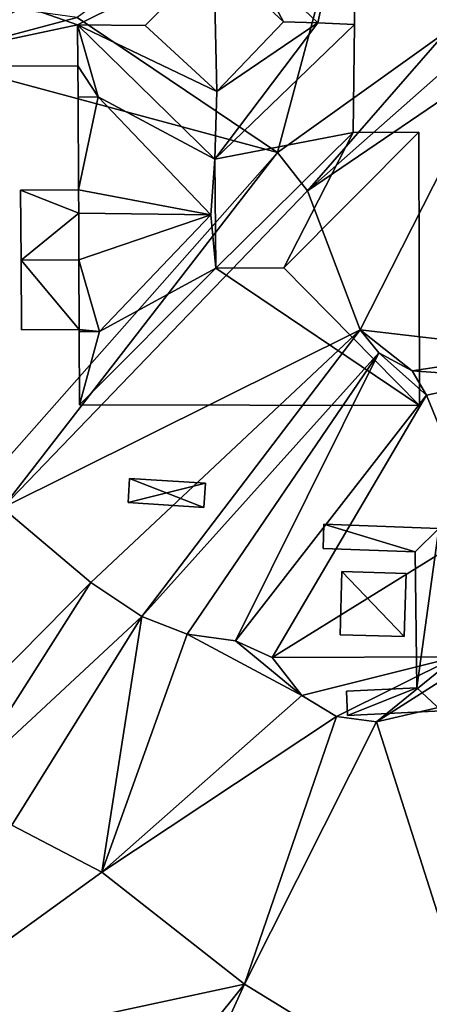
# Model space of a CAD drawing. Header units: inches. Extents: x 573046 to 573309, y 6670408 to 6670677.
# Tile 61 of 111: x 573150 to 573164, y 6670580 to 6670612. Entities that reach past the tile are written whole.
import ezdxf

# ---------------------------------------------------------------- set-up
doc = ezdxf.new("R2010")
doc.units = ezdxf.units.IN
doc.header["$MEASUREMENT"] = 0
for name, color, linetype in [('Bygning', 10, 'Continuous'), ('Objekter_Gjerde', 10, 'Continuous'), ('Objekter_Hekk', 10, 'Continuous'), ('Terreng_ortofoto', 10, 'Continuous')]:
    doc.layers.add(name, color=color, linetype=linetype)

msp = doc.modelspace()

# ---------------------------------------------------------------- linework, layer by layer
at = {"layer": 'Terreng_ortofoto'}
for points in [[(573152.26, 6670612.38, 216), (573158.9, 6670607.91, 216), (573162, 6670619.52, 217)], [(573164.485, 6670611.907, 216.01), (573162, 6670619.52, 217), (573158.9, 6670607.91, 216)], [(573164.485, 6670611.907, 216.01), (573165, 6670613.9, 217), (573162, 6670619.52, 217)], [(573147.24, 6670611.04, 216), (573152.26, 6670612.38, 216), (573150.33, 6670612.64, 216)], [(573147.24, 6670611.04, 216), (573158.9, 6670607.91, 216), (573152.26, 6670612.38, 216)], [(573164.485, 6670611.907, 216.01), (573158.9, 6670607.91, 216), (573159.89, 6670606.64, 216)], [(573164.485, 6670611.907, 216.01), (573159.89, 6670606.64, 216), (573165.17, 6670611.29, 216.06)], [(573166.13, 6670610.88, 216.01), (573165.17, 6670611.29, 216.06), (573159.89, 6670606.64, 216)], [(573148.91, 6670596.61, 215), (573158.9, 6670607.91, 216), (573147.24, 6670611.04, 216)], [(573161.63, 6670602.03, 216), (573166.13, 6670610.88, 216.01), (573159.89, 6670606.64, 216)], [(573167.68, 6670601.32, 216), (573166.13, 6670610.88, 216.01), (573161.63, 6670602.03, 216)], [(573148.91, 6670596.61, 215), (573149.79, 6670596.13, 215), (573158.9, 6670607.91, 216)], [(573149.79, 6670596.13, 215), (573159.89, 6670606.64, 216), (573158.9, 6670607.91, 216)], [(573149.79, 6670596.13, 215), (573161.63, 6670602.03, 216), (573159.89, 6670606.64, 216)], [(573149.79, 6670596.13, 215), (573152.71, 6670593.66, 215), (573161.63, 6670602.03, 216)], [(573152.71, 6670593.66, 215), (573154.4, 6670592.54, 215), (573161.63, 6670602.03, 216)], [(573154.4, 6670592.54, 215), (573162.25, 6670601.27, 216), (573161.63, 6670602.03, 216)], [(573167.68, 6670601.32, 216), (573161.63, 6670602.03, 216), (573163.36, 6670600.67, 216)], [(573163.36, 6670600.67, 216), (573161.63, 6670602.03, 216), (573162.25, 6670601.27, 216)], [(573167.68, 6670601.32, 216), (573163.36, 6670600.67, 216), (573166.58, 6670600.44, 216)], [(573154.4, 6670592.54, 215), (573155.9, 6670591.95, 215), (573162.25, 6670601.27, 216)], [(573157.5, 6670591.73, 215), (573162.25, 6670601.27, 216), (573155.9, 6670591.95, 215)], [(573157.5, 6670591.73, 215), (573163.83, 6670599.87, 216), (573162.25, 6670601.27, 216)], [(573163.36, 6670600.67, 216), (573162.25, 6670601.27, 216), (573163.83, 6670599.87, 216)], [(573163.36, 6670600.67, 216), (573163.83, 6670599.87, 216), (573166.58, 6670600.44, 216)], [(573165.63, 6670595.46, 216), (573166.58, 6670600.44, 216), (573163.83, 6670599.87, 216)], [(573158.72, 6670591.18, 215), (573163.83, 6670599.87, 216), (573157.5, 6670591.73, 215)], [(573165.63, 6670595.46, 216), (573163.83, 6670599.87, 216), (573158.72, 6670591.18, 215)], [(573149.79, 6670596.13, 215), (573147.17, 6670588.05, 214), (573152.71, 6670593.66, 215)], [(573165.63, 6670595.46, 216), (573158.72, 6670591.18, 215), (573164.82, 6670591.2, 215)], [(573152.71, 6670593.66, 215), (573147.17, 6670588.05, 214), (573148.52, 6670587.07, 214)], [(573152.71, 6670593.66, 215), (573148.52, 6670587.07, 214), (573154.4, 6670592.54, 215)], [(573154.4, 6670592.54, 215), (573148.52, 6670587.07, 214), (573150.1, 6670585.62, 214)], [(573154.4, 6670592.54, 215), (573150.1, 6670585.62, 214), (573153.08, 6670584.07, 214)], [(573154.4, 6670592.54, 215), (573153.08, 6670584.07, 214), (573155.9, 6670591.95, 215)], [(573153.08, 6670584.07, 214), (573159.7, 6670589.92, 215), (573155.9, 6670591.95, 215)], [(573157.5, 6670591.73, 215), (573155.9, 6670591.95, 215), (573159.7, 6670589.92, 215)], [(573158.72, 6670591.18, 215), (573157.5, 6670591.73, 215), (573159.7, 6670589.92, 215)], [(573164.82, 6670591.2, 215), (573158.72, 6670591.18, 215), (573159.7, 6670589.92, 215)], [(573164.82, 6670591.2, 215), (573159.7, 6670589.92, 215), (573160.85, 6670589.22, 215)], [(573164.82, 6670591.2, 215), (573160.85, 6670589.22, 215), (573162.18, 6670589.05, 215)], [(573165.82, 6670591.37, 215), (573164.82, 6670591.2, 215), (573162.18, 6670589.05, 215)], [(573165.82, 6670591.37, 215), (573162.18, 6670589.05, 215), (573170.29, 6670590.92, 215)], [(573170.29, 6670590.92, 215), (573162.18, 6670589.05, 215), (573166.69, 6670574.9, 214)], [(573153.08, 6670584.07, 214), (573160.85, 6670589.22, 215), (573159.7, 6670589.92, 215)], [(573153.08, 6670584.07, 214), (573157.8, 6670580.36, 214), (573160.85, 6670589.22, 215)], [(573160.85, 6670589.22, 215), (573157.8, 6670580.36, 214), (573162.18, 6670589.05, 215)], [(573162.18, 6670589.05, 215), (573157.8, 6670580.36, 214), (573166.69, 6670574.9, 214)], [(573153.08, 6670584.07, 214), (573150.1, 6670585.62, 214), (573143.78, 6670577.34, 213)], [(573153.08, 6670584.07, 214), (573143.78, 6670577.34, 213), (573157.8, 6670580.36, 214)], [(573148.2, 6670568.43, 213), (573157.8, 6670580.36, 214), (573143.78, 6670577.34, 213)], [(573148.2, 6670568.43, 213), (573150.79, 6670564.94, 213), (573157.8, 6670580.36, 214)], [(573150.79, 6670564.94, 213), (573166.69, 6670574.9, 214), (573157.8, 6670580.36, 214)]]:
    msp.add_3dface(points, dxfattribs=at)

# ---------------------------------------------------------------- meshes
at = {"layer": 'Bygning', "color": 74, "true_color": 0x55aa00}
mesh = msp.add_polyface(dxfattribs=at)
corners = [(573160.23, 6670612.199, 219.74), (573161.45, 6670612.15, 219.02), (573161.5, 6670618.061, 219.05), (573157.95, 6670614.391, 220.75)]
mesh.append_faces([[corners[k] for k in face] for face in [(3, 0, 2), (0, 1, 2)]])
mesh = msp.add_polyface(dxfattribs=at)
corners = [(573161.45, 6670612.15, 219.02), (573161.45, 6670612.15, 216.26), (573161.5, 6670618.061, 216.869), (573161.5, 6670618.061, 219.05)]
mesh.append_faces([[corners[k] for k in face] for face in [(3, 0, 2), (0, 1, 2)]])
mesh = msp.add_polyface(dxfattribs=at)
corners = [(573145.82, 6670610.77, 219.04), (573152.28, 6670610.779, 219.03), (573152.27, 6670612.131, 219.76), (573145.81, 6670614.4, 220.75), (573156.79, 6670614.391, 220.75), (573154.51, 6670612.109, 219.76)]
mesh.append_faces([[corners[k] for k in face] for face in [(2, 5, 4), (2, 4, 3), (0, 2, 3), (0, 1, 2)]])
mesh = msp.add_polyface(dxfattribs=at)
corners = [(573156.89, 6670609.93, 220.76), (573156.79, 6670614.391, 220.75), (573154.51, 6670612.109, 219.76)]
mesh.append_faces([[corners[k] for k in face] for face in [(0, 1, 2)]])
mesh = msp.add_polyface(dxfattribs=at)
corners = [(573156.89, 6670609.93, 220.76), (573159.09, 6670612.23, 219.73), (573156.79, 6670614.391, 220.75)]
mesh.append_faces([[corners[k] for k in face] for face in [(0, 1, 2)]])
mesh = msp.add_polyface(dxfattribs=at)
corners = [(573159.09, 6670612.23, 219.73), (573160.23, 6670612.199, 219.74), (573157.95, 6670614.391, 220.75), (573156.79, 6670614.391, 220.75)]
mesh.append_faces([[corners[k] for k in face] for face in [(3, 0, 2), (0, 1, 2)]])
mesh = msp.add_polyface(dxfattribs=at)
corners = [(573160.23, 6670612.199, 219.74), (573159.09, 6670612.23, 219.73), (573156.89, 6670609.93, 220.76), (573161.45, 6670612.15, 219.73), (573156.82, 6670607.68, 221.91), (573152.27, 6670612.131, 219.76), (573154.51, 6670612.109, 219.76)]
mesh.append_faces([[corners[k] for k in face] for face in [(0, 2, 4), (2, 6, 5), (2, 5, 4), (3, 0, 4), (0, 1, 2)]])
mesh = msp.add_polyface(dxfattribs=at)
corners = [(573152.28, 6670610.779, 219.75), (573152.27, 6670612.131, 219.71), (573152.28, 6670610.779, 219.03), (573152.27, 6670612.131, 219.76)]
mesh.append_faces([[corners[k] for k in face] for face in [(0, 3, 1), (0, 1, 2)]])
mesh = msp.add_polyface(dxfattribs=at)
corners = [(573152.34, 6670599.551, 219.64), (573153, 6670601.971, 220.15), (573152.33, 6670601.971, 219.66), (573152.27, 6670612.131, 219.76), (573152.96, 6670609.75, 220.14), (573156.82, 6670607.68, 221.91), (573156.85, 6670604.07, 221.97), (573152.28, 6670610.779, 219.75), (573156.69, 6670605.84, 221.97), (573152.29, 6670609.74, 219.74)]
mesh.append_faces([[corners[k] for k in face] for face in [(4, 8, 5), (1, 6, 8), (7, 9, 4), (8, 6, 5), (7, 4, 3), (0, 6, 1), (3, 4, 5), (0, 1, 2)]])
mesh = msp.add_polyface(dxfattribs=at)
corners = [(573156.82, 6670607.68, 221.91), (573156.85, 6670604.07, 221.97), (573161.4, 6670608.57, 219.72), (573161.45, 6670612.15, 219.73)]
mesh.append_faces([[corners[k] for k in face] for face in [(3, 0, 2), (0, 1, 2)]])
mesh = msp.add_polyface(dxfattribs=at)
corners = [(573161.45, 6670612.15, 219.73), (573161.45, 6670612.15, 219.02), (573160.23, 6670612.199, 219.69), (573160.23, 6670612.199, 219.74)]
mesh.append_faces([[corners[k] for k in face] for face in [(3, 0, 2), (0, 1, 2)]])
mesh = msp.add_polyface(dxfattribs=at)
corners = [(573161.4, 6670608.57, 219.72), (573161.4, 6670608.57, 216.003), (573161.45, 6670612.15, 216.26), (573161.45, 6670612.15, 219.73)]
mesh.append_faces([[corners[k] for k in face] for face in [(3, 0, 2), (0, 1, 2)]])
mesh = msp.add_polyface(dxfattribs=at)
corners = [(573152.28, 6670610.779, 219.03), (573145.82, 6670610.77, 215.985), (573152.28, 6670610.779, 215.912), (573145.82, 6670610.77, 219.04)]
mesh.append_faces([[corners[k] for k in face] for face in [(0, 3, 1), (0, 1, 2)]])
mesh = msp.add_polyface(dxfattribs=at)
corners = [(573152.29, 6670609.74, 219.74), (573152.28, 6670610.779, 215.912), (573152.29, 6670609.74, 215.855), (573152.28, 6670610.779, 219.75)]
mesh.append_faces([[corners[k] for k in face] for face in [(0, 3, 1), (0, 1, 2)]])
mesh = msp.add_polyface(dxfattribs=at)
corners = [(573152.29, 6670609.74, 220.14), (573152.96, 6670609.75, 220.09), (573152.29, 6670609.74, 219.74), (573152.96, 6670609.75, 220.14)]
mesh.append_faces([[corners[k] for k in face] for face in [(0, 3, 1), (0, 1, 2)]])
mesh = msp.add_polyface(dxfattribs=at)
corners = [(573152.309, 6670605.891, 221.93), (573156.69, 6670605.84, 221.97), (573152.3, 6670606.67, 221.57), (573152.96, 6670609.75, 220.14), (573152.29, 6670609.74, 220.14)]
mesh.append_faces([[corners[k] for k in face] for face in [(3, 4, 2), (1, 3, 2), (0, 1, 2)]])
mesh = msp.add_polyface(dxfattribs=at)
corners = [(573152.29, 6670609.74, 220.14), (573152.29, 6670609.74, 215.855), (573152.3, 6670606.67, 215.685), (573152.3, 6670606.67, 221.57)]
mesh.append_faces([[corners[k] for k in face] for face in [(3, 0, 2), (0, 1, 2)]])
mesh = msp.add_polyface(dxfattribs=at)
corners = [(573159.1, 6670604.08, 222), (573161.4, 6670608.57, 219.72), (573156.85, 6670604.07, 221.97), (573163.58, 6670608.58, 219.72)]
mesh.append_faces([[corners[k] for k in face] for face in [(0, 3, 1), (0, 1, 2)]])
mesh = msp.add_polyface(dxfattribs=at)
corners = [(573163.6, 6670599.52, 219.63), (573163.58, 6670608.58, 219.72), (573159.1, 6670604.08, 222)]
mesh.append_faces([[corners[k] for k in face] for face in [(0, 1, 2)]])
mesh = msp.add_polyface(dxfattribs=at)
corners = [(573161.4, 6670608.57, 219.72), (573163.58, 6670608.58, 216.006), (573161.4, 6670608.57, 216.003), (573163.58, 6670608.58, 219.72)]
mesh.append_faces([[corners[k] for k in face] for face in [(0, 3, 1), (0, 1, 2)]])
mesh = msp.add_polyface(dxfattribs=at)
corners = [(573163.6, 6670599.52, 219.63), (573163.6, 6670599.52, 215.959), (573163.58, 6670608.58, 216.006), (573163.58, 6670608.58, 219.72)]
mesh.append_faces([[corners[k] for k in face] for face in [(3, 0, 2), (0, 1, 2)]])
mesh = msp.add_polyface(dxfattribs=at)
corners = [(573150.38, 6670606.66, 218.82), (573152.3, 6670606.67, 215.685), (573150.38, 6670606.66, 215.632), (573152.3, 6670606.67, 218.82)]
mesh.append_faces([[corners[k] for k in face] for face in [(0, 3, 1), (0, 1, 2)]])
mesh = msp.add_polyface(dxfattribs=at)
corners = [(573150.38, 6670606.66, 218.82), (573150.4, 6670604.34, 219.33), (573152.309, 6670605.891, 218.991), (573152.3, 6670606.67, 218.82), (573152.319, 6670604.35, 219.33)]
mesh.append_faces([[corners[k] for k in face] for face in [(1, 4, 2), (0, 2, 3), (0, 1, 2)]])
mesh = msp.add_polyface(dxfattribs=at)
corners = [(573150.38, 6670606.66, 218.82), (573150.38, 6670606.66, 215.632), (573150.4, 6670604.34, 215.489), (573150.4, 6670604.34, 219.33)]
mesh.append_faces([[corners[k] for k in face] for face in [(3, 0, 2), (0, 1, 2)]])
mesh = msp.add_polyface(dxfattribs=at)
corners = [(573152.3, 6670606.67, 221.57), (573152.3, 6670606.67, 218.82), (573152.309, 6670605.891, 218.991), (573152.309, 6670605.891, 221.93)]
mesh.append_faces([[corners[k] for k in face] for face in [(3, 0, 2), (0, 1, 2)]])
mesh = msp.add_polyface(dxfattribs=at)
corners = [(573152.319, 6670604.35, 221.234), (573152.309, 6670605.891, 218.991), (573152.319, 6670604.35, 219.33), (573152.309, 6670605.891, 221.93)]
mesh.append_faces([[corners[k] for k in face] for face in [(0, 3, 1), (0, 1, 2)]])
mesh = msp.add_polyface(dxfattribs=at)
corners = [(573152.319, 6670604.35, 221.234), (573156.69, 6670605.84, 221.97), (573152.309, 6670605.891, 221.93), (573153, 6670601.971, 220.15), (573152.33, 6670601.971, 220.16), (573152.33, 6670602.039, 220.19)]
mesh.append_faces([[corners[k] for k in face] for face in [(3, 0, 5), (4, 3, 5), (1, 0, 3), (0, 1, 2)]])
mesh = msp.add_polyface(dxfattribs=at)
corners = [(573150.4, 6670604.34, 219.33), (573152.33, 6670602.039, 218.82), (573152.319, 6670604.35, 219.33), (573150.41, 6670602.029, 218.82)]
mesh.append_faces([[corners[k] for k in face] for face in [(0, 3, 1), (0, 1, 2)]])
mesh = msp.add_polyface(dxfattribs=at)
corners = [(573150.41, 6670602.029, 218.82), (573150.4, 6670604.34, 215.489), (573150.41, 6670602.029, 215.357), (573150.4, 6670604.34, 219.33)]
mesh.append_faces([[corners[k] for k in face] for face in [(0, 3, 1), (0, 1, 2)]])
mesh = msp.add_polyface(dxfattribs=at)
corners = [(573152.33, 6670602.039, 220.19), (573152.319, 6670604.35, 219.33), (573152.33, 6670602.039, 218.82), (573152.319, 6670604.35, 221.234)]
mesh.append_faces([[corners[k] for k in face] for face in [(0, 3, 1), (0, 1, 2)]])
mesh = msp.add_polyface(dxfattribs=at)
corners = [(573163.6, 6670599.52, 219.63), (573159.1, 6670604.08, 222), (573156.85, 6670604.07, 221.97), (573152.34, 6670599.551, 219.64)]
mesh.append_faces([[corners[k] for k in face] for face in [(3, 0, 2), (0, 1, 2)]])
mesh = msp.add_polyface(dxfattribs=at)
corners = [(573150.41, 6670602.029, 218.82), (573150.41, 6670602.029, 215.357), (573152.33, 6670602.039, 215.429), (573152.33, 6670602.039, 218.82)]
mesh.append_faces([[corners[k] for k in face] for face in [(3, 0, 2), (0, 1, 2)]])
mesh = msp.add_polyface(dxfattribs=at)
corners = [(573152.33, 6670601.971, 220.16), (573152.33, 6670602.039, 215.429), (573152.33, 6670601.971, 215.425), (573152.33, 6670602.039, 220.19)]
mesh.append_faces([[corners[k] for k in face] for face in [(0, 3, 1), (0, 1, 2)]])
mesh = msp.add_polyface(dxfattribs=at)
corners = [(573152.33, 6670601.971, 220.16), (573152.33, 6670601.971, 219.66), (573153, 6670601.971, 220.1), (573153, 6670601.971, 220.15)]
mesh.append_faces([[corners[k] for k in face] for face in [(3, 0, 2), (0, 1, 2)]])
mesh = msp.add_polyface(dxfattribs=at)
corners = [(573152.34, 6670599.551, 219.64), (573152.33, 6670601.971, 215.425), (573152.34, 6670599.551, 215.287), (573152.33, 6670601.971, 219.66)]
mesh.append_faces([[corners[k] for k in face] for face in [(0, 3, 1), (0, 1, 2)]])
mesh = msp.add_polyface(dxfattribs=at)
corners = [(573152.34, 6670599.551, 219.64), (573152.34, 6670599.551, 215.287), (573163.6, 6670599.52, 215.959), (573163.6, 6670599.52, 219.63)]
mesh.append_faces([[corners[k] for k in face] for face in [(3, 0, 2), (0, 1, 2)]])
mesh = msp.add_polyface(dxfattribs=at)
corners = [(573160.97, 6670591.93, 216.74), (573161.03, 6670594.029, 215.401), (573160.97, 6670591.93, 215.277), (573161.03, 6670594.029, 216.77)]
mesh.append_faces([[corners[k] for k in face] for face in [(0, 3, 1), (0, 1, 2)]])
mesh = msp.add_polyface(dxfattribs=at)
corners = [(573163.09, 6670591.869, 216.7), (573161.03, 6670594.029, 216.77), (573160.97, 6670591.93, 216.74), (573163.16, 6670593.961, 216.74)]
mesh.append_faces([[corners[k] for k in face] for face in [(0, 3, 1), (0, 1, 2)]])
mesh = msp.add_polyface(dxfattribs=at)
corners = [(573161.03, 6670594.029, 216.77), (573163.16, 6670593.961, 215.644), (573161.03, 6670594.029, 215.401), (573163.16, 6670593.961, 216.74)]
mesh.append_faces([[corners[k] for k in face] for face in [(0, 3, 1), (0, 1, 2)]])
mesh = msp.add_polyface(dxfattribs=at)
corners = [(573163.09, 6670591.869, 216.7), (573163.09, 6670591.869, 215.428), (573163.16, 6670593.961, 215.644), (573163.16, 6670593.961, 216.74)]
mesh.append_faces([[corners[k] for k in face] for face in [(3, 0, 2), (0, 1, 2)]])
mesh = msp.add_polyface(dxfattribs=at)
corners = [(573160.97, 6670591.93, 216.74), (573160.97, 6670591.93, 215.277), (573163.09, 6670591.869, 215.428), (573163.09, 6670591.869, 216.7)]
mesh.append_faces([[corners[k] for k in face] for face in [(3, 0, 2), (0, 1, 2)]])
at = {"layer": 'Objekter_Gjerde', "color": 24, "true_color": 0xaa170d}
mesh = msp.add_polyface(dxfattribs=at)
corners = [(573186.194, 6670601.236, 217.08), (573184.098, 6670605.497, 217.03), (573183.922, 6670605.401, 217.03), (573186.406, 6670601.264, 217.08), (573182.167, 6670583.253, 215.91), (573176.398, 6670564.818, 215.47), (573143.619, 6670567.719, 213.45), (573143.601, 6670567.519, 213.45), (573176.542, 6670564.604, 215.47), (573181.973, 6670583.305, 215.91), (573186.194, 6670601.236, 216.463), (573184.098, 6670605.497, 216.636), (573183.922, 6670605.401, 216.618), (573186.406, 6670601.264, 216.487), (573182.167, 6670583.253, 215.733), (573176.398, 6670564.818, 215.206), (573143.619, 6670567.719, 212.447), (573143.601, 6670567.519, 212.432), (573176.542, 6670564.604, 215.306), (573181.973, 6670583.305, 215.701)]
mesh.append_faces([[corners[k] for k in face] for face in [(7, 6, 16), (7, 16, 17), (7, 6, 16), (7, 16, 17), (8, 7, 18), (7, 17, 18), (8, 7, 18), (7, 17, 18), (6, 5, 15), (6, 15, 16), (6, 5, 15), (6, 15, 16), (5, 9, 19), (5, 19, 15), (5, 9, 19), (5, 19, 15), (4, 8, 14), (8, 18, 14), (4, 8, 14), (8, 18, 14), (9, 0, 10), (9, 10, 19), (9, 0, 10), (9, 10, 19), (3, 4, 13), (4, 14, 13), (3, 4, 13), (4, 14, 13), (0, 2, 12), (0, 12, 10), (0, 2, 12), (0, 12, 10), (1, 3, 11), (3, 13, 11), (1, 3, 11), (3, 13, 11), (2, 1, 11), (2, 11, 12), (2, 1, 11), (2, 11, 12), (15, 17, 18), (10, 19, 14), (14, 19, 15), (14, 15, 18), (15, 16, 17), (13, 10, 14), (13, 11, 10), (10, 11, 12), (5, 7, 8), (0, 9, 4), (4, 9, 5), (4, 5, 8), (5, 6, 7), (3, 0, 4), (3, 1, 0), (0, 1, 2)]], dxfattribs={"color": 25})
mesh = msp.add_polyface(dxfattribs=at)
corners = [(573186.194, 6670601.236, 217.08), (573184.098, 6670605.497, 217.03), (573183.922, 6670605.401, 217.03), (573186.406, 6670601.264, 217.08), (573182.167, 6670583.253, 215.91), (573176.398, 6670564.818, 215.47), (573143.619, 6670567.719, 213.45), (573143.601, 6670567.519, 213.45), (573176.542, 6670564.604, 215.47), (573181.973, 6670583.305, 215.91), (573186.194, 6670601.236, 216.463), (573184.098, 6670605.497, 216.636), (573183.922, 6670605.401, 216.618), (573186.406, 6670601.264, 216.487), (573182.167, 6670583.253, 215.733), (573176.398, 6670564.818, 215.206), (573143.619, 6670567.719, 212.447), (573143.601, 6670567.519, 212.432), (573176.542, 6670564.604, 215.306), (573181.973, 6670583.305, 215.701)]
mesh.append_faces([[corners[k] for k in face] for face in [(7, 6, 16), (7, 16, 17), (7, 6, 16), (7, 16, 17), (8, 7, 18), (7, 17, 18), (8, 7, 18), (7, 17, 18), (6, 5, 15), (6, 15, 16), (6, 5, 15), (6, 15, 16), (5, 9, 19), (5, 19, 15), (5, 9, 19), (5, 19, 15), (4, 8, 14), (8, 18, 14), (4, 8, 14), (8, 18, 14), (9, 0, 10), (9, 10, 19), (9, 0, 10), (9, 10, 19), (3, 4, 13), (4, 14, 13), (3, 4, 13), (4, 14, 13), (0, 2, 12), (0, 12, 10), (0, 2, 12), (0, 12, 10), (1, 3, 11), (3, 13, 11), (1, 3, 11), (3, 13, 11), (2, 1, 11), (2, 11, 12), (2, 1, 11), (2, 11, 12), (15, 17, 18), (10, 19, 14), (14, 19, 15), (14, 15, 18), (15, 16, 17), (13, 10, 14), (13, 11, 10), (10, 11, 12), (5, 7, 8), (0, 9, 4), (4, 9, 5), (4, 5, 8), (5, 6, 7), (3, 0, 4), (3, 1, 0), (0, 1, 2)]])
at = {"layer": 'Objekter_Hekk', "color": 24, "true_color": 0xaa170d}
mesh = msp.add_polyface(dxfattribs=at)
corners = [(573142.365, 6670566.339, 215.45), (573176.64, 6670563.761, 217.08), (573143.155, 6670567.081, 215.45), (573176.7, 6670564.559, 217.08), (573141.96, 6670594.076, 217.65), (573142.76, 6670594.084, 217.65), (573141.95, 6670611.56, 217.84), (573142.75, 6670611.56, 217.84), (573142.365, 6670566.339, 212.243), (573176.64, 6670563.761, 215.405), (573143.155, 6670567.081, 212.364), (573176.7, 6670564.559, 215.361), (573141.96, 6670594.076, 213.944), (573142.76, 6670594.084, 214.194), (573141.95, 6670611.56, 215.257), (573142.75, 6670611.56, 215.462)]
mesh.append_faces([[corners[k] for k in face] for face in [(1, 0, 9), (0, 8, 9), (1, 0, 9), (0, 8, 9), (2, 3, 11), (2, 11, 10), (2, 3, 11), (2, 11, 10), (0, 4, 12), (0, 12, 8), (0, 4, 12), (0, 12, 8), (5, 2, 13), (2, 10, 13), (5, 2, 13), (2, 10, 13), (4, 6, 14), (4, 14, 12), (4, 6, 14), (4, 14, 12), (7, 5, 15), (5, 13, 15), (7, 5, 15), (5, 13, 15), (3, 1, 9), (3, 9, 11), (3, 1, 9), (3, 9, 11), (6, 7, 15), (6, 15, 14), (6, 7, 15), (6, 15, 14), (13, 12, 10), (15, 14, 13), (13, 14, 12), (12, 8, 10), (9, 11, 10), (8, 9, 10), (5, 4, 2), (7, 6, 5), (5, 6, 4), (4, 0, 2), (1, 3, 2), (0, 1, 2)]], dxfattribs={"color": 84})
mesh = msp.add_polyface(dxfattribs=at)
corners = [(573142.365, 6670566.339, 215.45), (573176.64, 6670563.761, 217.08), (573143.155, 6670567.081, 215.45), (573176.7, 6670564.559, 217.08), (573141.96, 6670594.076, 217.65), (573142.76, 6670594.084, 217.65), (573141.95, 6670611.56, 217.84), (573142.75, 6670611.56, 217.84), (573142.365, 6670566.339, 212.243), (573176.64, 6670563.761, 215.405), (573143.155, 6670567.081, 212.364), (573176.7, 6670564.559, 215.361), (573141.96, 6670594.076, 213.944), (573142.76, 6670594.084, 214.194), (573141.95, 6670611.56, 215.257), (573142.75, 6670611.56, 215.462)]
mesh.append_faces([[corners[k] for k in face] for face in [(1, 0, 9), (0, 8, 9), (1, 0, 9), (0, 8, 9), (2, 3, 11), (2, 11, 10), (2, 3, 11), (2, 11, 10), (0, 4, 12), (0, 12, 8), (0, 4, 12), (0, 12, 8), (5, 2, 13), (2, 10, 13), (5, 2, 13), (2, 10, 13), (4, 6, 14), (4, 14, 12), (4, 6, 14), (4, 14, 12), (7, 5, 15), (5, 13, 15), (7, 5, 15), (5, 13, 15), (3, 1, 9), (3, 9, 11), (3, 1, 9), (3, 9, 11), (6, 7, 15), (6, 15, 14), (6, 7, 15), (6, 15, 14), (13, 12, 10), (15, 14, 13), (13, 14, 12), (12, 8, 10), (9, 11, 10), (8, 9, 10), (5, 4, 2), (7, 6, 5), (5, 6, 4), (4, 0, 2), (1, 3, 2), (0, 1, 2)]])
mesh = msp.add_polyface(dxfattribs=at)
corners = [(573156.505, 6670596.949, 217.53), (573153.995, 6670597.109, 217.5), (573153.945, 6670596.311, 217.5), (573156.455, 6670596.151, 217.53), (573156.455, 6670596.151, 215.347), (573153.995, 6670597.109, 215.288), (573153.945, 6670596.311, 215.234), (573156.505, 6670596.949, 215.406)]
mesh.append_faces([[corners[k] for k in face] for face in [(2, 1, 5), (2, 5, 6), (2, 1, 5), (2, 5, 6), (3, 2, 4), (2, 6, 4), (3, 2, 4), (2, 6, 4), (1, 0, 7), (1, 7, 5), (1, 0, 7), (1, 7, 5), (0, 3, 7), (3, 4, 7), (0, 3, 7), (3, 4, 7), (4, 7, 5), (4, 5, 6), (3, 0, 2), (0, 1, 2)]], dxfattribs={"color": 84})
mesh = msp.add_polyface(dxfattribs=at)
corners = [(573156.505, 6670596.949, 217.53), (573153.995, 6670597.109, 217.5), (573153.945, 6670596.311, 217.5), (573156.455, 6670596.151, 217.53), (573156.455, 6670596.151, 215.347), (573153.995, 6670597.109, 215.288), (573153.945, 6670596.311, 215.234), (573156.505, 6670596.949, 215.406)]
mesh.append_faces([[corners[k] for k in face] for face in [(2, 1, 5), (2, 5, 6), (2, 1, 5), (2, 5, 6), (3, 2, 4), (2, 6, 4), (3, 2, 4), (2, 6, 4), (1, 0, 7), (1, 7, 5), (1, 0, 7), (1, 7, 5), (0, 3, 7), (3, 4, 7), (0, 3, 7), (3, 4, 7), (4, 7, 5), (4, 5, 6), (3, 0, 2), (0, 1, 2)]])
mesh = msp.add_polyface(dxfattribs=at)
corners = [(573164.245, 6670595.445, 217.59), (573160.435, 6670595.59, 217.51), (573163.455, 6670594.675, 217.59), (573160.405, 6670594.79, 217.51), (573163.515, 6670590.171, 217.34), (573164.325, 6670589.409, 217.34), (573161.219, 6670589.26, 217.39), (573161.181, 6670590.06, 217.39), (573164.245, 6670595.445, 215.844), (573160.435, 6670595.59, 215.468), (573163.455, 6670594.675, 215.714), (573160.405, 6670594.79, 215.398), (573163.515, 6670590.171, 215.009), (573164.325, 6670589.409, 214.905), (573161.219, 6670589.26, 215.013), (573161.181, 6670590.06, 215.118)]
mesh.append_faces([[corners[k] for k in face] for face in [(5, 6, 14), (5, 14, 13), (5, 6, 14), (5, 14, 13), (7, 4, 15), (4, 12, 15), (7, 4, 15), (4, 12, 15), (6, 7, 15), (6, 15, 14), (6, 7, 15), (6, 15, 14), (0, 5, 8), (5, 13, 8), (0, 5, 8), (5, 13, 8), (4, 2, 10), (4, 10, 12), (4, 2, 10), (4, 10, 12), (3, 1, 9), (3, 9, 11), (3, 1, 9), (3, 9, 11), (2, 3, 10), (3, 11, 10), (2, 3, 10), (3, 11, 10), (1, 0, 8), (1, 8, 9), (1, 0, 8), (1, 8, 9), (12, 8, 10), (15, 14, 12), (14, 13, 12), (12, 13, 8), (9, 11, 10), (8, 9, 10), (4, 0, 2), (7, 6, 4), (6, 5, 4), (4, 5, 0), (1, 3, 2), (0, 1, 2)]], dxfattribs={"color": 84})
mesh = msp.add_polyface(dxfattribs=at)
corners = [(573164.245, 6670595.445, 217.59), (573160.435, 6670595.59, 217.51), (573163.455, 6670594.675, 217.59), (573160.405, 6670594.79, 217.51), (573163.515, 6670590.171, 217.34), (573164.325, 6670589.409, 217.34), (573161.219, 6670589.26, 217.39), (573161.181, 6670590.06, 217.39), (573164.245, 6670595.445, 215.844), (573160.435, 6670595.59, 215.468), (573163.455, 6670594.675, 215.714), (573160.405, 6670594.79, 215.398), (573163.515, 6670590.171, 215.009), (573164.325, 6670589.409, 214.905), (573161.219, 6670589.26, 215.013), (573161.181, 6670590.06, 215.118)]
mesh.append_faces([[corners[k] for k in face] for face in [(5, 6, 14), (5, 14, 13), (5, 6, 14), (5, 14, 13), (7, 4, 15), (4, 12, 15), (7, 4, 15), (4, 12, 15), (6, 7, 15), (6, 15, 14), (6, 7, 15), (6, 15, 14), (0, 5, 8), (5, 13, 8), (0, 5, 8), (5, 13, 8), (4, 2, 10), (4, 10, 12), (4, 2, 10), (4, 10, 12), (3, 1, 9), (3, 9, 11), (3, 1, 9), (3, 9, 11), (2, 3, 10), (3, 11, 10), (2, 3, 10), (3, 11, 10), (1, 0, 8), (1, 8, 9), (1, 0, 8), (1, 8, 9), (12, 8, 10), (15, 14, 12), (14, 13, 12), (12, 13, 8), (9, 11, 10), (8, 9, 10), (4, 0, 2), (7, 6, 4), (6, 5, 4), (4, 5, 0), (1, 3, 2), (0, 1, 2)]])

doc.saveas('drawing.dxf')
